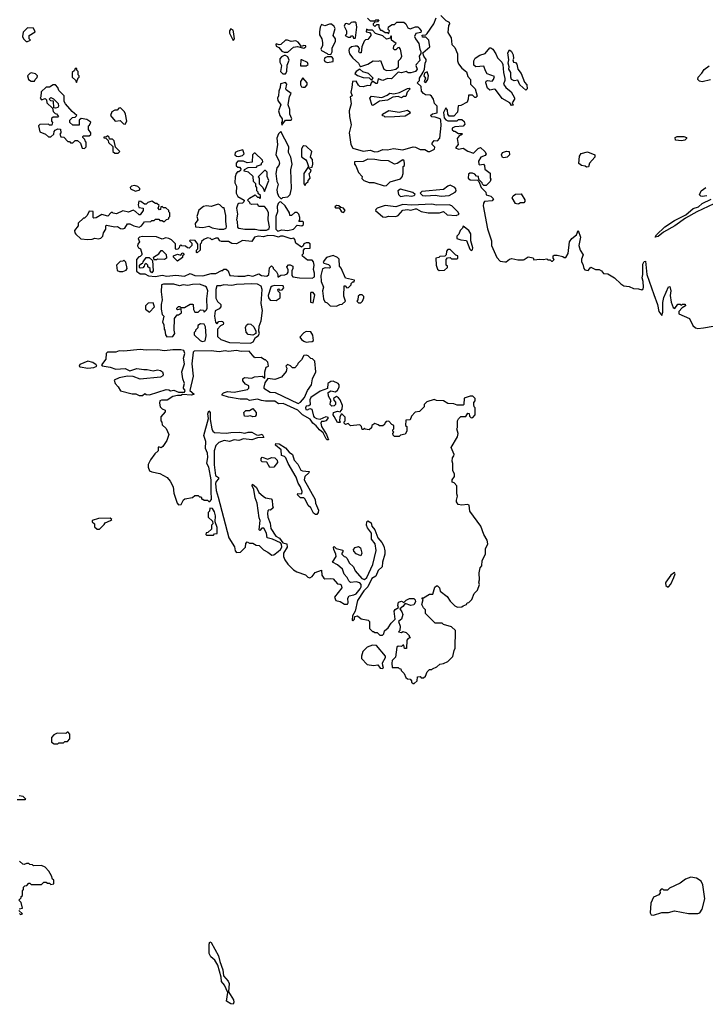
# Model space of a CAD drawing. Extents: x 2386897 to 2565480, y 579156 to 761880.
# Tile 101 of 191: x 2481087 to 2486991, y 659737 to 668220. Entities that reach past the tile are written whole.
import ezdxf

# ---------------------------------------------------------------- set-up
doc = ezdxf.new("R2010")
doc.units = 0

msp = doc.modelspace()

# ---------------------------------------------------------------- linework, layer by layer
at = {"layer": '0CON10XD'}
for points in [[(2484083, 668233), (2484105, 668210), (2484145, 668210), (2484155, 668220), (2484178.3, 668218.3), (2484168.3, 668201.7), (2484145, 668200), (2484130, 668185), (2484130, 668175), (2484145, 668160), (2484161.7, 668178.3), (2484178.3, 668178.3), (2484180, 668155), (2484195, 668130), (2484205, 668130), (2484235, 668110), (2484255, 668110), (2484265, 668100), (2484270, 668125), (2484260, 668135), (2484261.7, 668158.3), (2484295, 668180), (2484315, 668180), (2484335, 668200), (2484395, 668200), (2484412.5, 668185), (2484430.5, 668150.5), (2484450.7, 668140.7), (2484495, 668157.5), (2484515, 668157.5), (2484527.7, 668147.7), (2484543.3, 668125), (2484540, 668110), (2484499.3, 668100.7), (2484486.7, 668075), (2484493.9, 668053.9), (2484522.5, 668015), (2484531.2, 667965), (2484542.5, 667945), (2484541.7, 667928.3), (2484527.5, 667905), (2484531.7, 667868.3), (2484500, 667835), (2484496.7, 667825), (2484510, 667795), (2484495.9, 667774.1), (2484455, 667762.5), (2484433, 667763), (2484415, 667772.5), (2484375, 667762.5), (2484345, 667767.5), (2484288.8, 667711.2), (2484255, 667712.5), (2484215, 667696.7), (2484175, 667710), (2484165, 667670), (2484155, 667670), (2484125, 667690), (2484113, 667677), (2484105, 667650), (2484082.5, 667652.5), (2484045, 667642), (2484016.7, 667643.3), (2484003.8, 667655), (2483985, 667690), (2483951.7, 667688.3), (2483948, 667635), (2483937.5, 667595), (2483950, 667565), (2483932.5, 667555), (2483940, 667495), (2483923.8, 667435), (2483926.7, 667385), (2483941.2, 667315), (2483924, 667245), (2483937.5, 667145), (2483955, 667112.9), (2484045, 667087.5), (2484105, 667094.5), (2484145, 667081.6), (2484173.8, 667085), (2484215, 667101.5), (2484255, 667098.5), (2484305, 667110), (2484385, 667100), (2484475, 667124.4), (2484495, 667122.9), (2484535, 667102.9), (2484575, 667100.8), (2484605, 667083.3), (2484620, 667085), (2484657.5, 667105), (2484661.7, 667121.7), (2484640, 667145), (2484640, 667155), (2484655, 667180), (2484685, 667176.7), (2484705, 667200), (2484717.3, 667307.3), (2484714.2, 667355), (2484706.8, 667366.8), (2484665, 667380), (2484635, 667382), (2484623.3, 667395), (2484640.5, 667409.5), (2484681.2, 667418.8), (2484681.1, 667475), (2484658.5, 667498.5), (2484651.1, 667535), (2484632.5, 667562.5), (2484621.1, 667571.1), (2484582.2, 667572.2), (2484564.5, 667584.5), (2484548, 667605), (2484543.3, 667645), (2484510, 667675), (2484530, 667695), (2484530, 667715), (2484561.7, 667768.3), (2484572.5, 667795), (2484577.5, 667845), (2484587.5, 667865), (2484587, 667877), (2484567.5, 667905), (2484557.5, 667935), (2484620, 667985), (2484613.3, 668023.3), (2484610, 668045), (2484585, 668070), (2484555, 668070), (2484553, 668087), (2484585, 668090), (2484595, 668100), (2484652.5, 668185), (2484672.5, 668235)], [(2484712.5, 668255), (2484755, 668212.5), (2484785, 668200), (2484787.5, 668185), (2484780.7, 668169.3), (2484775, 668110), (2484803.3, 668065), (2484807.5, 668007.5), (2484835, 667980), (2484857.5, 667925), (2484856.7, 667865), (2484865, 667840), (2484893.6, 667803.6), (2484935, 667770), (2484945, 667730), (2484970, 667705), (2484970, 667665), (2485010, 667625), (2485025, 667560), (2485015, 667550), (2485005, 667550), (2484985, 667570), (2484951.7, 667568.3), (2484950, 667535), (2484940, 667510), (2484885, 667480), (2484861.7, 667478.3), (2484857, 667423), (2484825, 667390), (2484785, 667390), (2484772.5, 667405), (2484771.7, 667441.7), (2484755, 667460), (2484735, 667420), (2484741.2, 667375), (2484755, 667356.7), (2484775, 667350), (2484855, 667350), (2484865, 667360), (2484895, 667360), (2484913, 667343), (2484919.3, 667320.7), (2484905, 667302.5), (2484835, 667297.5), (2484810, 667285), (2484811.7, 667271.7), (2484825, 667260), (2484835, 667260), (2484865, 667240), (2484895, 667240), (2484900, 667235), (2484886.2, 667223.8)], [(2481155, 668032.5), (2481180, 668045), (2481170, 668055), (2481170, 668085), (2481220, 668115), (2481205, 668147.5), (2481155, 668150), (2481118.3, 668111.7), (2481112.5, 668075), (2481120, 668055), (2481143, 668033), (2481155, 668032.5)], [(2483765, 667920), (2483776.7, 667943.3), (2483777.5, 667975), (2483807.1, 668035), (2483806, 668055), (2483787.5, 668085), (2483803.3, 668145), (2483795, 668162.5), (2483771.7, 668181.7), (2483755, 668182.5), (2483715, 668167.5), (2483685, 668180), (2483673, 668157), (2483668, 668115), (2483668.8, 668088.8), (2483687.5, 668055), (2483693, 668023), (2483693, 667997), (2483680, 667965), (2483685, 667953.3), (2483735, 667930), (2483741.7, 667921.7), (2483765, 667920)], [(2483975, 668060), (2483980, 668065), (2483990, 668155), (2483985, 668192.5), (2483975, 668200), (2483955, 668200), (2483940, 668195), (2483925, 668180), (2483905, 668187.5), (2483890, 668185), (2483880, 668165), (2483902.5, 668125), (2483900, 668095), (2483890, 668085), (2483915, 668070), (2483935, 668070), (2483945, 668080), (2483955, 668080), (2483961.7, 668061.7), (2483975, 668060)], [(2482925, 668040), (2482935.5, 668054.5), (2482929.4, 668115), (2482925, 668128.8), (2482905, 668140), (2482893.8, 668125), (2482892.5, 668105), (2482925, 668040)], [(2484245, 667782), (2484285, 667783.8), (2484327, 667793), (2484347.5, 667815), (2484350, 667865), (2484370, 667885), (2484377.5, 667905), (2484367, 667967), (2484355, 667980), (2484341.7, 667978.3), (2484325, 667960), (2484315, 667960), (2484305, 667970), (2484310, 667995), (2484330, 668015), (2484290, 668045), (2484288.3, 668078.3), (2484281.7, 668078.3), (2484278.3, 668061.7), (2484245, 668052.5), (2484215, 668080), (2484151.7, 668101.7), (2484125, 668130), (2484085, 668130), (2484073, 668137), (2484070, 668115), (2484098.3, 668108.3), (2484110, 668095), (2484110, 668085), (2484085, 668050), (2484065, 668047.5), (2484053.3, 668035), (2484032.5, 667985), (2484027.5, 667935), (2484012.5, 667935), (2484007.5, 667945), (2484011.7, 667971.7), (2484003, 667983), (2483991.7, 667991.7), (2483975, 667992.5), (2483943, 667987), (2483925, 667970), (2483920, 667955), (2483927.5, 667925), (2483955, 667887.5), (2484004.5, 667844.5), (2484015, 667822.5), (2484025, 667816.2), (2484085, 667836.7), (2484130, 667865), (2484175, 667862.5), (2484195, 667867.5), (2484222.3, 667792.3), (2484245, 667782)], [(2483365, 667940), (2483395, 667941.2), (2483445, 667984.2), (2483478.8, 667988.8), (2483533.9, 667973.9), (2483550, 667985), (2483550, 667995), (2483535, 667997.5), (2483515, 667990), (2483485, 668027.5), (2483465, 668037.5), (2483425, 668032.5), (2483393, 668043), (2483375, 668042.5), (2483335, 668006.7), (2483322.5, 668002.5), (2483295, 668012.5), (2483292, 668005), (2483295, 667992.5), (2483319.3, 667979.3), (2483345, 667947.5), (2483365, 667940)], [(2485321.7, 667481.7), (2485307.5, 667505), (2485241.7, 667541.7), (2485185, 667617.5), (2485175, 667622.5), (2485135, 667612.5), (2485115, 667630), (2485100, 667675), (2485105, 667690), (2485115, 667697.5), (2485155, 667690), (2485166.7, 667703.3), (2485175, 667730), (2485113.6, 667753.6), (2485098.3, 667778.3), (2485085, 667820), (2485015, 667813.3), (2484998, 667828), (2484997.1, 667865), (2485010.3, 667889.7), (2485050, 667915), (2485095, 667927.5), (2485135, 667976.7), (2485145, 667977.5), (2485161.2, 667965), (2485187, 667927), (2485201.7, 667891.7), (2485237.5, 667855), (2485247.5, 667835), (2485252.5, 667765), (2485263.6, 667713.6), (2485263.3, 667695), (2485252, 667665), (2485272.5, 667635), (2485317.9, 667597.9), (2485347.7, 667547.7), (2485348.8, 667535), (2485327.5, 667505), (2485335, 667482.5), (2485321.7, 667481.7)], [(2483375, 667753.3), (2483387.5, 667775), (2483390.5, 667829.5), (2483408.8, 667871.2), (2483395, 667898.8), (2483375, 667912.5), (2483365, 667912.5), (2483340.7, 667899.3), (2483328.3, 667881.7), (2483327.5, 667855), (2483340, 667825), (2483332.5, 667775), (2483354.1, 667754.1), (2483375, 667753.3)], [(2483735, 667852.5), (2483785, 667860), (2483786.2, 667885), (2483775, 667900), (2483735, 667900), (2483715, 667890), (2483707.5, 667875), (2483715, 667860), (2483735, 667852.5)], [(2485445, 667612.5), (2485395, 667660), (2485375, 667700), (2485345, 667692.5), (2485323.3, 667705), (2485316.7, 667725), (2485317.5, 667765), (2485300, 667795), (2485302.5, 667815), (2485293.3, 667845), (2485297.5, 667875), (2485291.2, 667935), (2485305, 667960), (2485322.5, 667945), (2485337, 667917), (2485340, 667885), (2485332.5, 667875), (2485340, 667855), (2485355, 667850), (2485367, 667837), (2485376.2, 667795), (2485405.7, 667755.7), (2485432.5, 667682.5), (2485455, 667660), (2485457.5, 667625), (2485445, 667612.5)], [(2483505, 667823.3), (2483555, 667823.8), (2483570, 667835), (2483565, 667852.5), (2483517.5, 667875), (2483506.7, 667873.3), (2483505, 667823.3)], [(2487035, 667703.1), (2486964.2, 667684.2), (2486940, 667690), (2486926.2, 667705), (2486930, 667725), (2486961.7, 667758.3), (2486980, 667790), (2487025, 667822.5)], [(2481215, 667690), (2481220, 667705), (2481238.3, 667721.7), (2481240, 667735), (2481222.5, 667752.5), (2481185, 667761.2), (2481175, 667756.7), (2481153.3, 667735), (2481162.5, 667705), (2481185, 667690), (2481215, 667690)], [(2481575, 667680), (2481591.7, 667718.3), (2481600, 667725), (2481600, 667735), (2481590, 667745), (2481590, 667775), (2481580, 667785), (2481578.3, 667798.3), (2481565, 667800), (2481558.3, 667781.7), (2481540, 667765), (2481540, 667725), (2481568.3, 667698.3), (2481575, 667680)], [(2484115, 667700), (2484130, 667715), (2484090, 667755), (2484041.4, 667771.4), (2484015, 667792.5), (2483983.8, 667775), (2483972.5, 667755), (2483995, 667740), (2484045, 667723.3), (2484095, 667720), (2484115, 667700)], [(2484585, 667680), (2484600, 667705), (2484606.7, 667735), (2484595, 667770), (2484571.7, 667758.3), (2484567.5, 667735), (2484580, 667715), (2484570, 667685), (2484585, 667680)], [(2481645, 667110), (2481660, 667125), (2481660, 667165), (2481650, 667175), (2481648.3, 667188.3), (2481630, 667205), (2481630, 667215), (2481635, 667220), (2481685, 667220), (2481698.3, 667231.7), (2481700, 667245), (2481680, 667275), (2481680, 667305), (2481688.3, 667311.7), (2481698.3, 667338.3), (2481665, 667360), (2481615, 667370), (2481600, 667355), (2481598.3, 667311.7), (2481545, 667310), (2481520, 667335), (2481520, 667355), (2481541.7, 667378.3), (2481565, 667380), (2481580, 667395), (2481540, 667430), (2481482.5, 667495), (2481470, 667515), (2481470, 667565), (2481425, 667610), (2481416.7, 667635), (2481395, 667657.5), (2481375, 667660), (2481345, 667640), (2481315, 667640), (2481271.7, 667598.3), (2481270, 667555), (2481263, 667543), (2481275, 667530), (2481305, 667540), (2481318.3, 667528.3), (2481320, 667505), (2481368.3, 667458.3), (2481375, 667430), (2481391.7, 667411.7), (2481405, 667410), (2481420, 667385), (2481415, 667380), (2481375, 667380), (2481361.7, 667368.3), (2481360, 667345), (2481370, 667335), (2481365, 667310), (2481345, 667310), (2481335, 667320), (2481261.7, 667318.3), (2481250, 667305), (2481260, 667255), (2481310, 667235), (2481335, 667210), (2481355, 667210), (2481380, 667235), (2481383, 667257), (2481391.7, 667268.3), (2481415, 667280), (2481437, 667277), (2481440, 667245), (2481432.5, 667235), (2481441.7, 667211.7), (2481468.3, 667208.3), (2481501.7, 667171.7), (2481515, 667170), (2481525, 667160), (2481545, 667160), (2481565, 667180), (2481585, 667180), (2481610, 667155), (2481623.6, 667113.6), (2481645, 667110)], [(2483345, 667310), (2483375.9, 667354.1), (2483425, 667354.6), (2483429.5, 667365), (2483411.8, 667405), (2483412.2, 667445), (2483398.9, 667485), (2483411.4, 667558.6), (2483425.3, 667585), (2483382.5, 667615), (2483377.5, 667625), (2483386, 667665), (2483375, 667680), (2483331.7, 667668.3), (2483330, 667635), (2483317, 667603), (2483316.2, 667565), (2483306.7, 667545), (2483310, 667525), (2483336.7, 667485), (2483316.7, 667435), (2483326.7, 667395), (2483347.5, 667365), (2483347, 667343), (2483340, 667335), (2483345, 667310)], [(2483525, 667637.5), (2483545, 667640), (2483561.7, 667658.3), (2483562.5, 667675), (2483525, 667720), (2483505, 667687.5), (2483505, 667660), (2483515, 667642.5), (2483525, 667637.5)], [(2484121.7, 667481.7), (2484103, 667543), (2484115, 667560), (2484205, 667548.8), (2484250.7, 667569.3), (2484273, 667587), (2484309.3, 667580.7), (2484356.2, 667593.8), (2484425, 667626.7), (2484445, 667630), (2484450, 667625), (2484423.3, 667596.7), (2484411.7, 667558.3), (2484393, 667557), (2484375, 667547.5), (2484345, 667557.5), (2484298.8, 667551.2), (2484255, 667526.2), (2484185, 667516.7), (2484135, 667482.5), (2484121.7, 667481.7)], [(2481395, 667457.5), (2481381.7, 667461.7), (2481378.3, 667518.3), (2481355, 667520), (2481340, 667535), (2481355, 667550), (2481378.3, 667538.3), (2481418.3, 667498.3), (2481422.5, 667475), (2481415, 667462.5), (2481395, 667457.5)], [(2481995, 667320), (2482010, 667345), (2481997, 667407), (2481990, 667425), (2481955, 667460), (2481941.7, 667458.3), (2481925, 667440), (2481905, 667440), (2481880, 667425), (2481870, 667395), (2481910, 667345), (2481951.7, 667351.7), (2481981.7, 667321.7), (2481995, 667320)], [(2484235, 667380), (2484225, 667390), (2484211.7, 667391.7), (2484210, 667405), (2484265, 667437.5), (2484355, 667422), (2484425, 667440), (2484447.5, 667425), (2484450, 667415), (2484405, 667390), (2484315, 667383.8), (2484235, 667380)], [(2481935, 667070), (2481950, 667085), (2481911.7, 667121.7), (2481900, 667175), (2481885, 667190), (2481861.7, 667191.7), (2481858.3, 667208.3), (2481845, 667220), (2481835, 667210), (2481811.7, 667208.3), (2481811.7, 667201.7), (2481828.3, 667198.3), (2481848.3, 667178.3), (2481851.7, 667161.7), (2481888.3, 667128.3), (2481890, 667085), (2481905, 667070), (2481935, 667070)], [(2483345, 666680), (2483353, 666687), (2483395, 666692.5), (2483416.8, 666713.2), (2483426.7, 666765), (2483421.1, 666925), (2483432.9, 666975), (2483422.7, 667035), (2483400.5, 667075), (2483404.5, 667125), (2483335, 667257.5), (2483314.3, 667235.7), (2483301.2, 667198.8), (2483306, 667145), (2483292.5, 667055), (2483317.7, 667007.7), (2483323.3, 666985), (2483317, 666963), (2483302.5, 666945), (2483291.2, 666895), (2483300, 666825), (2483313, 666803), (2483302.3, 666757.7), (2483305, 666730), (2483315, 666700), (2483335, 666680), (2483345, 666680)], [(2484886.2, 667223.8), (2484870.7, 667219.3), (2484853, 667197), (2484862.5, 667145), (2484840, 667115), (2484865, 667104.2), (2484905, 667114.2), (2484945, 667088.6), (2484995, 667070), (2485035, 667110), (2485055, 667118), (2485092.5, 667085), (2485104, 667065), (2485095, 667050), (2485056.7, 667035), (2485038.3, 667001.7), (2485040, 666975), (2485045, 666970), (2485080, 666975), (2485090, 666965), (2485091.7, 666931.7), (2485138.3, 666898.3), (2485137.5, 666855), (2485142.5, 666845), (2485137.5, 666825), (2485105, 666790), (2485085, 666790), (2485071.7, 666801.7), (2485070, 666815), (2485041.7, 666841.7), (2485038.3, 666868.3), (2485021.7, 666871.7), (2485005, 666890), (2484985, 666897.5), (2484962.5, 666897.5), (2484951.7, 666888.3), (2484950, 666855), (2484965, 666840), (2485028.3, 666838.3), (2485040, 666825), (2485060, 666775), (2485100, 666735), (2485105, 666710), (2485145, 666700), (2485167, 666677), (2485155, 666660), (2485090, 666655), (2485080.7, 666639.3), (2485078.8, 666615), (2485115, 666417.5), (2485149.4, 666315), (2485150, 666275), (2485195, 666172.5), (2485225, 666140), (2485265, 666132.5), (2485277, 666133), (2485305, 666156.7), (2485325, 666162.5), (2485375, 666150), (2485425, 666150), (2485430, 666155), (2485465, 666177.5), (2485508.3, 666168.3), (2485515, 666150), (2485565, 666157.5), (2485595, 666152.5), (2485625, 666160), (2485635, 666150), (2485655, 666150), (2485665, 666140), (2485675, 666140), (2485690, 666155), (2485680, 666165), (2485680, 666185), (2485688.3, 666191.7), (2485715, 666192.5), (2485765, 666180), (2485775, 666170), (2485788.3, 666171.7), (2485810, 666205), (2485821.2, 666305), (2485840, 666335), (2485882.5, 666365), (2485895, 666402.5), (2485916.5, 666345), (2485900.8, 666275), (2485914.5, 666235), (2485938, 666195), (2485924.4, 666155.6), (2485924.1, 666134.1), (2485937.5, 666115), (2485944.2, 666075), (2485954.5, 666064.5), (2485981.7, 666058.3), (2486005, 666087.5), (2486045, 666067.5), (2486077, 666067), (2486096.4, 666056.4), (2486115, 666032.5), (2486151.7, 666031.7), (2486210, 665995), (2486263.6, 665943.6), (2486288.3, 665928.3), (2486335, 665922.5), (2486373.6, 665903.6), (2486415, 665902.5), (2486445, 665892.5), (2486455, 665900), (2486458.8, 665915), (2486456, 665965), (2486446.7, 665995), (2486452.5, 666025), (2486453.3, 666115), (2486465, 666137.5), (2486475, 666140), (2486488, 666025), (2486547.7, 665852.3), (2486578.6, 665765), (2486590.6, 665705), (2486615, 665672.5), (2486625, 665700), (2486626.1, 665783.9), (2486633.6, 665826.4), (2486673, 665917), (2486685, 665920), (2486693.3, 665885), (2486688.8, 665845), (2486696.4, 665786.4), (2486715, 665740), (2486728.3, 665731.7), (2486755, 665770), (2486775, 665770), (2486785, 665760), (2486795, 665770), (2486818.3, 665768.3), (2486820, 665755), (2486791.7, 665738.3), (2486763, 665707), (2486763.3, 665685), (2486855.9, 665645.9), (2486884.4, 665585), (2486905, 665564.3), (2486925, 665560), (2486975.9, 665564.1), (2487059.7, 665580.3)], [(2483545, 666790), (2483551.7, 666808.3), (2483570, 666825), (2483570, 666835), (2483587.5, 666855), (2483580, 666895), (2483590, 666905), (2483597.5, 666927.5), (2483585, 666930), (2483580, 666945), (2483605, 666950), (2483611.2, 666975), (2483608.8, 667015), (2483590, 667035), (2483602.5, 667085), (2483555, 667130), (2483535, 667132.5), (2483525, 667126.7), (2483515, 667107.5), (2483513.1, 667045), (2483516.2, 667035), (2483546.7, 667016.7), (2483558.8, 666998.8), (2483572.5, 666955), (2483534, 666895), (2483532.5, 666805), (2483545, 666790)], [(2486785, 667176.7), (2486735, 667182.5), (2486730, 667205), (2486747, 667213), (2486805, 667213.3), (2486830, 667205), (2486830, 667195), (2486815, 667182.5), (2486785, 667176.7)], [(2482975, 667042.5), (2483005, 667050), (2483020, 667065), (2483008.3, 667098.3), (2482965, 667087.5), (2482942.5, 667075), (2482940, 667055), (2482953, 667043), (2482975, 667042.5)], [(2483155, 666406.2), (2483213, 666407), (2483225, 666412.5), (2483235, 666420), (2483237.5, 666435), (2483226.7, 666495), (2483228.8, 666555), (2483215, 666587.5), (2483195, 666610), (2483145, 666610), (2483135, 666630), (2483085, 666627.5), (2483073, 666633), (2483070, 666645), (2483050, 666665), (2483065, 666682.5), (2483115, 666710), (2483135, 666690), (2483145, 666690), (2483155, 666680), (2483160, 666685), (2483160, 666705), (2483141.7, 666721.7), (2483140, 666735), (2483130, 666745), (2483130, 666775), (2483120, 666785), (2483120, 666805), (2483100, 666825), (2483098.3, 666868.3), (2483057, 666907), (2483020, 666915), (2483021.7, 666928.3), (2483053, 666947), (2483125, 666950), (2483135, 666960), (2483168.3, 666971.7), (2483170, 666985), (2483180, 666995), (2483178.3, 667008.3), (2483115, 667070), (2483105, 667070), (2483092.5, 667055), (2483088.3, 666991.7), (2483045, 666987.5), (2483015, 667000), (2482965, 667000), (2482950, 666985), (2482951.7, 666961.7), (2482965, 666950), (2482978.3, 666948.3), (2482990, 666935), (2482988.3, 666921.7), (2482975, 666910), (2482961.7, 666908.3), (2482950, 666895), (2482943.3, 666865), (2482940, 666815), (2482953.3, 666785), (2482950, 666725), (2482965, 666697.5), (2483020, 666665), (2483018.3, 666651.7), (2483005, 666640), (2482975, 666637.5), (2482965, 666630), (2482953.8, 666595), (2482963.8, 666545), (2482953.8, 666495), (2482960, 666485), (2482963.6, 666433.6), (2482975, 666422.5), (2483025, 666413.8), (2483115, 666416.2), (2483155, 666406.2)], [(2485255, 667030), (2485244, 667034), (2485235.8, 667055), (2485244.2, 667075), (2485277.9, 667087.9), (2485303.2, 667083.2), (2485305.6, 667054.4), (2485285, 667034.2), (2485255, 667030)], [(2485968.3, 666948.3), (2485957, 666957), (2485925, 666962.5), (2485901.7, 666981.7), (2485906.7, 667045), (2485921.7, 667068.3), (2485975, 667082.5), (2486040, 667055), (2486040, 667035), (2485992.5, 666985), (2485985, 666952.5), (2485968.3, 666948.3)], [(2484225, 666787.5), (2484245, 666792.5), (2484276.4, 666823.6), (2484365, 666850), (2484380, 666865), (2484390, 666895), (2484390, 666955), (2484400, 666965), (2484401.7, 666978.3), (2484397.5, 667005), (2484385, 667012.5), (2484338.3, 666981.7), (2484315, 666975.8), (2484262.5, 667005), (2484195, 667006.7), (2484146.2, 667016.2), (2484085, 667019.4), (2484045, 666999.2), (2483970, 666995), (2483970, 666975), (2483981.7, 666961.7), (2484003.3, 666903.3), (2484035, 666870), (2484033, 666853), (2484050, 666835), (2484095, 666817.5), (2484137, 666817), (2484225, 666787.5)], [(2483195, 666740), (2483232.5, 666835), (2483218.3, 666868.3), (2483217, 666907), (2483205, 666920), (2483195, 666920), (2483140, 666865), (2483150, 666855), (2483150, 666805), (2483180, 666775), (2483195, 666740)], [(2482085, 666743.8), (2482122.5, 666755), (2482122.5, 666765), (2482105, 666782.5), (2482075, 666790), (2482050, 666785), (2482037.5, 666775), (2482041.7, 666761.7), (2482085, 666743.8)], [(2484715, 666699.5), (2484785, 666704.8), (2484838.1, 666735), (2484846, 666746), (2484842.7, 666762.7), (2484833.1, 666773.1), (2484795, 666792.9), (2484775, 666786.2), (2484735, 666756.7), (2484549.3, 666740.7), (2484536, 666725), (2484554.2, 666705), (2484585, 666701), (2484665, 666709.1), (2484715, 666699.5)], [(2484365, 666697.4), (2484415, 666704.4), (2484465, 666699.1), (2484485, 666703.9), (2484493.3, 666715), (2484471.9, 666731.9), (2484365, 666760.8), (2484343.5, 666746.5), (2484349, 666715), (2484365, 666697.4)], [(2485375, 666630), (2485355, 666637.5), (2485327.5, 666685), (2485337, 666703), (2485355, 666717.5), (2485405, 666720), (2485437, 666667), (2485437.5, 666655), (2485428.3, 666641.7), (2485398.3, 666641.7), (2485385, 666632.5), (2485375, 666630)], [(2487005, 666701.4), (2486965, 666696), (2486950.8, 666700.8), (2486942, 666712), (2486954.5, 666745.5), (2486995.8, 666774.2)], [(2481675, 666327.5), (2481711.7, 666328.3), (2481735, 666337.5), (2481765, 666332.5), (2481785, 666337.5), (2481802.5, 666355), (2481810, 666385), (2481830, 666415), (2481830, 666445), (2481835, 666450), (2481905, 666436.7), (2481929.3, 666439.3), (2481955, 666422), (2481975, 666419.2), (2481991.2, 666425), (2482015, 666460), (2482035, 666462.5), (2482070, 666445), (2482115, 666433.8), (2482135, 666442.5), (2482163, 666477), (2482215, 666480), (2482225, 666490), (2482245, 666490), (2482255, 666500), (2482285, 666500), (2482295, 666490), (2482315, 666490), (2482325, 666480), (2482335, 666480), (2482351.7, 666498.3), (2482370, 666505), (2482370, 666515), (2482380, 666525), (2482380, 666555), (2482370, 666565), (2482370, 666575), (2482345, 666600), (2482325, 666600), (2482315, 666610), (2482301.7, 666608.3), (2482300, 666585), (2482291.7, 666581.7), (2482280, 666595), (2482288.3, 666618.3), (2482267, 666637), (2482255, 666637.5), (2482225, 666657.5), (2482190, 666645), (2482175, 666630), (2482161.7, 666631.7), (2482130, 666655), (2482113.3, 666656.7), (2482107.5, 666625), (2482113, 666603), (2482150, 666595), (2482150, 666575), (2482125, 666540), (2482115, 666540), (2482085, 666567.5), (2482065, 666577.5), (2482025, 666562.5), (2481975, 666572.5), (2481921.7, 666548.3), (2481893, 666553), (2481885, 666560), (2481875, 666557.5), (2481845, 666527.5), (2481795, 666542.5), (2481745, 666512.5), (2481725, 666510), (2481720, 666515), (2481718.3, 666568.3), (2481685, 666570), (2481668.3, 666531.7), (2481645, 666510), (2481635, 666510), (2481591.7, 666468.3), (2481590, 666445), (2481560, 666405), (2481562.5, 666385), (2481570.7, 666370.7), (2481613, 666333), (2481675, 666327.5)], [(2482845, 666414.2), (2482865, 666423.3), (2482868.8, 666435), (2482861.2, 666485), (2482863, 666533), (2482848.3, 666598.3), (2482835, 666600), (2482810, 666625), (2482795, 666630), (2482735, 666610), (2482695, 666617.5), (2482668.3, 666611.7), (2482630.7, 666579.3), (2482613.3, 666525), (2482620, 666495), (2482598, 666465), (2482601.2, 666435), (2482665, 666428.8), (2482715, 666441.2), (2482745, 666426.7), (2482805, 666414.4), (2482845, 666414.2)], [(2483309.3, 666399.3), (2483345, 666410), (2483395, 666403.8), (2483446.1, 666413.9), (2483475, 666450), (2483517.5, 666442.5), (2483530, 666455), (2483530, 666475), (2483525, 666480), (2483491.7, 666481.7), (2483500, 666495), (2483500, 666515), (2483490, 666545), (2483475, 666560), (2483455, 666560), (2483428.3, 666531.7), (2483411.7, 666531.7), (2483410, 666555), (2483372.5, 666615), (2483335, 666650), (2483325, 666647.5), (2483313.9, 666636.1), (2483305, 666610), (2483306.7, 666565), (2483292, 666525), (2483291.2, 666415), (2483309.3, 666399.3)], [(2484235, 666520), (2484265, 666527.5), (2484325, 666523.3), (2484345, 666533.3), (2484385, 666580), (2484425, 666586), (2484455, 666580), (2484495, 666591.2), (2484505, 666591.2), (2484545, 666568.8), (2484603.6, 666556.4), (2484703, 666557), (2484735, 666567.5), (2484768.8, 666538.8), (2484845, 666532.5), (2484870, 666545), (2484860, 666565), (2484808.5, 666615), (2484785, 666625.7), (2484675, 666622.9), (2484635, 666630), (2484465, 666620.6), (2484385, 666627.1), (2484325, 666606.9), (2484235, 666620.4), (2484165, 666597.5), (2484152.5, 666585), (2484150, 666575), (2484215, 666522.5), (2484235, 666520)], [(2487065, 666634.5), (2486916.9, 666563.1), (2486820.8, 666509.2), (2486728, 666445), (2486629.5, 666390.5), (2486585, 666352), (2486560, 666345), (2486570, 666365), (2486641.2, 666435), (2486725, 666488.6), (2486822.3, 666537.7), (2486885, 666592.5), (2486932.7, 666607.3), (2486964.2, 666635.8), (2487041.2, 666675)], [(2483875, 666560), (2483888.8, 666575), (2483875, 666595.8), (2483852.5, 666602.5), (2483835, 666617.5), (2483815, 666620), (2483801.7, 666608.3), (2483805, 666600), (2483838.3, 666598.3), (2483857.5, 666565), (2483875, 666560)], [(2484975, 666232.5), (2484985, 666237.5), (2484988.6, 666255), (2484970.8, 666315), (2484972.5, 666375), (2484955, 666402.5), (2484905, 666440), (2484900, 666425), (2484880, 666405), (2484868.3, 666371.7), (2484850, 666355), (2484850, 666335), (2484885, 666322.5), (2484935, 666317.5), (2484964.1, 666244.1), (2484975, 666232.5)], [(2483605, 665993.3), (2483626.7, 666005), (2483626.2, 666035), (2483616.4, 666066.4), (2483622.5, 666105), (2483616.7, 666135), (2483605, 666147.5), (2483565, 666147.5), (2483523.6, 666183.6), (2483520, 666195), (2483530, 666205), (2483530, 666235), (2483541.7, 666248.3), (2483588.3, 666251.7), (2483588.3, 666288.3), (2483575, 666297.5), (2483553, 666297), (2483535, 666290), (2483528.3, 666271.7), (2483515, 666260), (2483463.6, 666293.6), (2483457, 666327), (2483447, 666337), (2483425, 666332.5), (2483355, 666356.2), (2483333.9, 666356.1), (2483315, 666347.5), (2483278.3, 666358.3), (2483225, 666361.2), (2483185, 666350), (2483144.1, 666355.9), (2483107.5, 666345), (2483085, 666310), (2483005, 666317.5), (2482955, 666287.5), (2482915, 666292.5), (2482885, 666310), (2482825, 666307.5), (2482810, 666315), (2482795, 666336.7), (2482775, 666336.7), (2482742.5, 666322.5), (2482730, 666335), (2482705, 666340), (2482673, 666327), (2482651.7, 666308.3), (2482650, 666295), (2482640, 666285), (2482640, 666235), (2482615, 666212.5), (2482610, 666215), (2482610, 666235), (2482620, 666245), (2482620, 666285), (2482597, 666317), (2482555, 666320), (2482550, 666315), (2482570, 666295), (2482570, 666275), (2482545, 666252.5), (2482533.3, 666253.3), (2482515, 666267.5), (2482482.5, 666272.5), (2482475, 666280), (2482461.7, 666268.3), (2482460, 666255), (2482448.3, 666241.7), (2482435, 666240), (2482430, 666245), (2482428.3, 666288.3), (2482395, 666322.5), (2482372.5, 666335), (2482345, 666339.2), (2482315, 666330), (2482265, 666348.1), (2482145, 666351.4), (2482117.5, 666345), (2482107.5, 666335), (2482120, 666305), (2482103.9, 666286.1), (2482100.7, 666270.7), (2482110, 666255), (2482127.5, 666245), (2482140, 666205), (2482140, 666195), (2482125, 666180), (2482113, 666177), (2482093.3, 666155), (2482093.3, 666053.3), (2482125, 666030), (2482165, 666030), (2482195, 666013.3), (2482255, 666008.8), (2482315, 666020), (2482355, 666009.2), (2482432, 666018), (2482505, 666010), (2482555, 666033.3), (2482595, 666016.7), (2482665, 666014.4), (2482735, 666033.3), (2482775, 666032.5), (2482825, 666060), (2482835, 666060), (2482845, 666070), (2482865, 666070), (2482882.5, 666055), (2482897, 666017), (2482965, 666009.2), (2483025, 666010), (2483055, 666020), (2483095, 666010), (2483145, 666030), (2483170, 666015), (2483215, 666010), (2483232.5, 666025), (2483238.3, 666081.7), (2483255, 666100), (2483270, 666085), (2483270, 666075), (2483298.3, 666048.3), (2483310, 666025), (2483310, 666005), (2483315, 666003.3), (2483335, 666020), (2483369.3, 666020.7), (2483389.3, 666030.7), (2483397.5, 666045), (2483397.5, 666065), (2483388.3, 666091.7), (2483403, 666107), (2483415, 666107.5), (2483440, 666095), (2483440, 666075), (2483430, 666055), (2483430, 666015), (2483440, 666005), (2483495, 665996.7), (2483605, 665993.3)], [(2482265, 666150), (2482245, 666150), (2482240, 666175), (2482286.4, 666203.6), (2482305, 666230), (2482315, 666230), (2482347, 666197), (2482350, 666165), (2482335, 666152.5), (2482275, 666157.5), (2482265, 666150)], [(2482445, 666140), (2482410, 666175), (2482410, 666185), (2482445, 666200), (2482475, 666190), (2482485, 666210), (2482498.3, 666208.3), (2482500, 666195), (2482490, 666185), (2482488.3, 666171.7), (2482445, 666140)], [(2484698.3, 666058.3), (2484745, 666062.5), (2484770, 666085), (2484770, 666095), (2484760, 666105), (2484760, 666155), (2484771.7, 666168.3), (2484795, 666170), (2484805, 666160), (2484855, 666160), (2484860, 666165), (2484860, 666185), (2484841.7, 666191.7), (2484795, 666240), (2484775, 666240), (2484762.5, 666225), (2484760, 666195), (2484748.3, 666181.7), (2484705, 666180), (2484695, 666170), (2484670, 666165), (2484672.5, 666105), (2484685, 666070), (2484698.3, 666058.3)], [(2481975, 666050), (2482005, 666062.5), (2482012.5, 666075), (2482001.7, 666131.7), (2481985, 666147.5), (2481975, 666140), (2481953, 666137), (2481920, 666105), (2481925, 666060), (2481945, 666050), (2481975, 666050)], [(2482225, 666040), (2482210, 666055), (2482210, 666075), (2482191.7, 666091.7), (2482190, 666105), (2482175, 666120), (2482161.7, 666108.3), (2482160, 666095), (2482148.3, 666081.7), (2482125, 666080), (2482120, 666085), (2482120, 666105), (2482135, 666120), (2482148.3, 666121.7), (2482150, 666135), (2482175, 666170), (2482201.7, 666171.7), (2482230, 666145), (2482237.5, 666055), (2482225, 666040)], [(2483815, 665752.5), (2483845, 665767.5), (2483865, 665770), (2483892.5, 665795), (2483877, 665837), (2483881.7, 665928.3), (2483888.3, 665928.3), (2483905, 665910), (2483918.3, 665911.7), (2483940, 665935), (2483941.7, 665948.3), (2483955, 665960), (2483968.3, 665961.7), (2483970, 665975), (2483891.7, 665991.7), (2483855, 666080), (2483840, 666095), (2483837, 666157), (2483825, 666172.5), (2483785, 666187.5), (2483730, 666170), (2483700, 666135), (2483705, 666122.5), (2483745, 666110), (2483758.3, 666098.3), (2483760, 666085), (2483755, 666080), (2483717, 666083), (2483695, 666072.5), (2483681.2, 666015), (2483683.8, 665965), (2483703.3, 665915), (2483693.8, 665885), (2483703.3, 665815), (2483715, 665790), (2483735, 665780), (2483760, 665755), (2483815, 665752.5)], [(2482355, 665487.5), (2482405, 665490), (2482422.5, 665515), (2482417.5, 665545), (2482420, 665645), (2482442.5, 665677.5), (2482455, 665677.5), (2482480, 665695), (2482478.3, 665728.3), (2482445, 665720), (2482440, 665725), (2482440, 665735), (2482455, 665750), (2482465, 665750), (2482475, 665740), (2482505, 665740), (2482555, 665770), (2482575, 665770), (2482580, 665765), (2482583, 665723), (2482595, 665700), (2482625, 665700), (2482645, 665720), (2482668.3, 665718.3), (2482675, 665700), (2482695, 665720), (2482702.5, 665735), (2482698.8, 665815), (2482706.5, 665885), (2482695.7, 665915), (2482682, 665925), (2482635, 665940.5), (2482575, 665939.4), (2482535, 665929.2), (2482494.2, 665935.8), (2482463.9, 665926.1), (2482415, 665941.4), (2482325, 665940.8), (2482308.8, 665935), (2482304, 665875), (2482313.8, 665805), (2482303.8, 665765), (2482303.8, 665725), (2482315, 665680), (2482327.5, 665665), (2482317.5, 665615), (2482327.5, 665595), (2482330, 665555), (2482336.4, 665546.4), (2482343.3, 665505), (2482355, 665487.5)], [(2483075, 665434.2), (2483096.7, 665445), (2483117, 665483), (2483140, 665495), (2483152.5, 665515), (2483147.5, 665535), (2483149.3, 665580.7), (2483166.2, 665625), (2483178, 665715), (2483166, 665775), (2483175.6, 665895), (2483167.1, 665925), (2483135, 665941.5), (2483085, 665943.5), (2482955, 665938.8), (2482915, 665930), (2482845, 665935.6), (2482816.4, 665926.4), (2482785, 665925.8), (2482776, 665895), (2482775, 665820), (2482791.7, 665791.7), (2482820, 665765), (2482820, 665745), (2482805, 665730), (2482769.3, 665710.7), (2482763.3, 665665), (2482773.3, 665615), (2482785, 665600), (2482801.7, 665618.3), (2482825, 665622.5), (2482835, 665620), (2482842.5, 665605), (2482840, 665595), (2482817.5, 665582.5), (2482790, 665555), (2482791.7, 665491.7), (2482820, 665465), (2482895, 665438.8), (2483075, 665434.2)], [(2483295, 665800), (2483330, 665825), (2483330, 665865), (2483311.7, 665881.7), (2483310, 665895), (2483315, 665900), (2483325, 665890), (2483348.3, 665891.7), (2483361.7, 665908.3), (2483355, 665926.7), (2483285, 665930), (2483260, 665925), (2483250, 665915), (2483226.2, 665845), (2483228.8, 665825), (2483245, 665802.5), (2483295, 665800)], [(2483615, 665780), (2483629.3, 665849.3), (2483615, 665870), (2483595, 665870), (2483590, 665865), (2483590, 665785), (2483615, 665780)], [(2482205, 665700), (2482247.5, 665745), (2482235, 665780), (2482193, 665777), (2482170, 665755), (2482170, 665725), (2482205, 665700)], [(2484025, 665780), (2484040, 665795), (2484050, 665825), (2484050, 665835), (2484035, 665850), (2484015, 665850), (2484001.7, 665838.3), (2484000, 665805), (2483990, 665795), (2484005, 665780), (2484025, 665780)], [(2482657, 665447), (2482685, 665452.5), (2482693.3, 665495), (2482687.5, 665575), (2482675, 665597.5), (2482645, 665600), (2482620, 665585), (2482620, 665565), (2482600, 665545), (2482600, 665535), (2482590, 665525), (2482590, 665505), (2482640, 665455), (2482657, 665447)], [(2483095, 665502.5), (2483055, 665506.7), (2483037.1, 665527.1), (2483032.1, 665567.9), (2483041.1, 665588.9), (2483055, 665599.2), (2483077.9, 665597.9), (2483103.8, 665575), (2483120, 665535), (2483120, 665515), (2483095, 665502.5)], [(2483555, 665441.2), (2483575, 665443.8), (2483605, 665447.5), (2483617.5, 665455), (2483611.7, 665501.7), (2483595, 665530), (2483555, 665532.5), (2483535, 665522.5), (2483500, 665485), (2483512.5, 665465), (2483535, 665450), (2483555, 665441.2)], [(2482145, 664982.5), (2482165, 665000), (2482175, 664990), (2482205, 664987.5), (2482347, 665033), (2482371.7, 665031.7), (2482385, 665022.5), (2482415, 665027.5), (2482455, 665010), (2482505, 665010), (2482512.5, 665025), (2482497.5, 665045), (2482497.5, 665055), (2482506, 665085), (2482492.5, 665125), (2482483.3, 665185), (2482506.7, 665255), (2482498, 665305), (2482508.9, 665345), (2482499.2, 665369.2), (2482475, 665376.7), (2482405, 665376.5), (2482335, 665366.9), (2482276.3, 665376.3), (2482175, 665372.5), (2482125, 665377.8), (2481985, 665364), (2481944.1, 665365.9), (2481913.9, 665356.1), (2481843.9, 665356.1), (2481832.5, 665345), (2481827.5, 665295), (2481792.5, 665245), (2481798.3, 665238.3), (2481865, 665227.3), (2481915, 665209.7), (2481994.6, 665215.4), (2482035, 665195.3), (2482095, 665215.3), (2482156.3, 665206.3), (2482185, 665207.2), (2482235, 665195.8), (2482275, 665202), (2482298.4, 665198.4), (2482315.6, 665185), (2482323.1, 665165), (2482319.4, 665150.6), (2482300.5, 665139.5), (2482125, 665124), (2482065, 665146.7), (2482015, 665148.7), (2481943.3, 665135), (2481900, 665115), (2481910, 665085), (2481936.1, 665056.1), (2481955, 665022.5), (2482055, 664997.5), (2482087, 664997), (2482115, 664982.5), (2482145, 664982.5)], [(2484485, 662500), (2484510, 662525), (2484511.7, 662558.3), (2484535, 662560), (2484545, 662550), (2484565, 662550), (2484580, 662565), (2484595, 662600), (2484615, 662620), (2484635, 662620), (2484641.7, 662628.3), (2484680, 662645), (2484705, 662667.5), (2484737, 662673), (2484775, 662690), (2484817, 662733), (2484827.5, 662785), (2484837.5, 662805), (2484838.3, 662958.3), (2484805, 662990), (2484735, 663010), (2484725, 663020), (2484665, 663020), (2484580, 663105), (2484580, 663135), (2484563, 663153), (2484550.7, 663180.7), (2484560, 663225), (2484550, 663240), (2484565, 663240), (2484615, 663270), (2484645, 663270), (2484660.3, 663329.7), (2484675, 663341.2), (2484685, 663341.2), (2484701.2, 663325), (2484707.5, 663297.5), (2484769.3, 663249.3), (2484795, 663210), (2484835, 663170), (2484858.3, 663158.3), (2484895, 663160), (2484905, 663170), (2484935, 663180), (2484940, 663195), (2484955, 663200), (2484980, 663225), (2485000, 663275), (2485030, 663305), (2485047.5, 663355), (2485040, 663375), (2485047.5, 663395), (2485042.5, 663455), (2485053, 663497), (2485067.5, 663515), (2485068.3, 663561.7), (2485097.5, 663615), (2485098.3, 663661.7), (2485117.5, 663705), (2485112.5, 663735), (2485082.5, 663785), (2485057.5, 663855), (2484962.5, 663985), (2484956.1, 664036.1), (2484943, 664043), (2484895, 664037.5), (2484863, 664043), (2484847.5, 664065), (2484849.3, 664080.7), (2484857.5, 664115), (2484850, 664135), (2484850, 664205), (2484828.3, 664228.3), (2484810, 664235), (2484810, 664255), (2484830, 664285), (2484830, 664305), (2484817.5, 664335), (2484817.5, 664395), (2484810, 664415), (2484812.5, 664445), (2484826.7, 664463.3), (2484827.5, 664475), (2484802.5, 664535), (2484857.5, 664625), (2484862.5, 664655), (2484852.5, 664695), (2484857.5, 664705), (2484857, 664763), (2484865, 664780), (2484885, 664800), (2484928.3, 664801.7), (2484945, 664830), (2484958.3, 664828.3), (2484960, 664805), (2484975, 664790), (2484988.3, 664791.7), (2485010, 664815), (2485010, 664875), (2485000, 664885), (2484997.5, 664905), (2484998.3, 664921.7), (2485010, 664935), (2485010, 664955), (2484990, 664975), (2484965, 664977.5), (2484915, 664960), (2484910, 664905), (2484905, 664900), (2484855, 664900), (2484825, 664910), (2484775, 664912.5), (2484735, 664937.5), (2484675, 664940), (2484655, 664947.5), (2484591.7, 664928.3), (2484570, 664905), (2484570, 664885), (2484530, 664845), (2484491.7, 664838.3), (2484460, 664805), (2484448.3, 664771.7), (2484411.7, 664768.3), (2484410, 664725), (2484420, 664715), (2484420, 664675), (2484405, 664650), (2484365, 664640), (2484355, 664630), (2484315, 664630), (2484301.7, 664641.7), (2484300, 664655), (2484310, 664665), (2484300, 664675), (2484300, 664685), (2484310, 664695), (2484310, 664725), (2484291.7, 664731.7), (2484265, 664760), (2484241.7, 664758.3), (2484230, 664745), (2484228.3, 664731.7), (2484215, 664720), (2484185, 664720), (2484175, 664730), (2484145, 664740), (2484120, 664725), (2484117, 664703), (2484095, 664687.5), (2484062.5, 664692.5), (2484055, 664700), (2484045, 664690), (2484035, 664690), (2484030, 664715), (2484015, 664730), (2483935, 664720), (2483915, 664740), (2483891.7, 664731.7), (2483880, 664745), (2483880, 664755), (2483890, 664765), (2483890, 664795), (2483865, 664820), (2483855, 664820), (2483842.5, 664795), (2483840, 664765), (2483850, 664755), (2483845, 664750), (2483825, 664750), (2483795, 664800), (2483787.5, 664815), (2483790, 664835), (2483825, 664847.5), (2483847.5, 664842.5), (2483862.5, 664865), (2483866.7, 664895), (2483847.5, 664945), (2483833, 664963), (2483815, 664972.5), (2483790, 664955), (2483791.7, 664941.7), (2483807.5, 664925), (2483806.4, 664903.6), (2483795, 664892.5), (2483775, 664890), (2483760, 664905), (2483763, 664927), (2483770, 664935), (2483747.5, 664975), (2483742.5, 665007.5), (2483765, 665022.5), (2483807, 665013), (2483823, 665027), (2483837.5, 665055), (2483837.5, 665075), (2483830, 665085), (2483785, 665106.7), (2483765, 665103.3), (2483740, 665085), (2483738.3, 665041.7), (2483675, 665020), (2483595, 664963.8), (2483584.3, 664945), (2483587, 664903), (2483577, 664893), (2483555, 664890), (2483548.8, 664875), (2483552.3, 664862.3), (2483565, 664857.5), (2483585, 664870), (2483603, 664863), (2483616.7, 664805), (2483624, 664794), (2483644.1, 664784.1), (2483675, 664777.5), (2483725, 664802.5), (2483740, 664795), (2483740, 664785), (2483722.5, 664765), (2483705, 664756.7), (2483685, 664757.5), (2483680, 664745), (2483686.2, 664715), (2483730, 664645), (2483745, 664600), (2483735, 664600), (2483725, 664610), (2483700, 664660), (2483670, 664685), (2483641.2, 664721.2), (2483610, 664745), (2483588.6, 664778.6), (2483523.3, 664815), (2483482.5, 664855), (2483355, 664914), (2483315, 664910), (2483285, 664934.2), (2483203.3, 664933.3), (2483168.3, 664938.3), (2483135, 664951.2), (2483065, 664940), (2483045, 664950), (2482985, 664950), (2482885, 664966.7), (2482830, 664985), (2482830, 664995), (2482842.5, 665005), (2482875, 665016.2), (2482935, 665011.2), (2483050, 665035), (2483060, 665045), (2483060, 665065), (2483030.7, 665080.7), (2483008.3, 665108.3), (2483007.5, 665125), (2483023.6, 665136.4), (2483085, 665130), (2483108.3, 665141.7), (2483175, 665147.5), (2483198.3, 665131.7), (2483196.7, 665185), (2483210, 665225), (2483230, 665235), (2483225, 665270), (2483205, 665290), (2483195, 665290), (2483165, 665310), (2483115, 665307.5), (2483105, 665312.5), (2483062.5, 665365), (2482995, 665360), (2482955, 665369.2), (2482885, 665360), (2482855, 665368.1), (2482805, 665357.5), (2482735, 665368.1), (2482590, 665365), (2482582, 665355), (2482570.6, 665255), (2482581.9, 665148.1), (2482553.3, 665025), (2482590, 664995), (2482565, 664983.8), (2482488.3, 664991.7), (2482475, 664982.5), (2482445, 664982.5), (2482405, 664972.5), (2482357, 664943), (2482308.3, 664941.7), (2482293.3, 664935), (2482290, 664915), (2482297.5, 664885), (2482315, 664867.5), (2482340, 664855), (2482338.3, 664841.7), (2482303, 664797), (2482302.5, 664765), (2482311.7, 664751.7), (2482315, 664730), (2482347.5, 664697.5), (2482370, 664645), (2482353.3, 664595), (2482318.3, 664541.7), (2482305, 664530), (2482285, 664540), (2482280, 664535), (2482280, 664505), (2482250.7, 664479.3), (2482213, 664427), (2482193.6, 664386.4), (2482193.3, 664365), (2482205, 664333.3), (2482225, 664323.8), (2482295, 664311.2), (2482356, 664276), (2482383.3, 664245), (2482408.8, 664195), (2482415, 664140), (2482442.5, 664055), (2482455, 664040), (2482476.4, 664043.6), (2482497, 664083), (2482509.3, 664090.7), (2482575, 664102.5), (2482595, 664120), (2482625, 664120), (2482635, 664110), (2482648.3, 664108.3), (2482655, 664090), (2482665, 664090), (2482675, 664080), (2482705, 664080), (2482715, 664070), (2482725, 664070), (2482737.5, 664085), (2482735, 664160), (2482736.1, 664256.1), (2482716.2, 664365), (2482697.5, 664395), (2482708.3, 664451.7), (2482703.3, 664485), (2482686.7, 664525), (2482691.2, 664585), (2482673.6, 664636.4), (2482712.5, 664785), (2482707.5, 664825), (2482715, 664850), (2482726.1, 664836.1), (2482726.7, 664775), (2482742, 664695), (2482748.8, 664675), (2482765, 664663.8), (2482865, 664656.2), (2482905, 664663.8), (2482983.6, 664666.4), (2483025, 664656.2), (2483055, 664666.7), (2483085, 664667.5), (2483125, 664642.5), (2483145, 664640), (2483175, 664650), (2483190, 664620), (2483135, 664617.5), (2483085, 664600), (2483015, 664608.8), (2482975, 664593.3), (2482935, 664598.8), (2482895, 664586.7), (2482847, 664593), (2482803, 664577), (2482775, 664550), (2482761.2, 664505), (2482760.8, 664385), (2482774, 664294), (2482800, 664275), (2482800, 664265), (2482778, 664242), (2482773.8, 664225), (2482780, 664165), (2482795.8, 664105), (2482889.2, 663755), (2482937, 663677), (2482943, 663643), (2482955, 663630), (2482988.3, 663631.7), (2483030, 663675), (2483033, 663707), (2483045, 663720), (2483065, 663710), (2483095, 663710), (2483123, 663693), (2483148.3, 663688.3), (2483185, 663652.5), (2483225, 663632.5), (2483257, 663607), (2483275, 663610), (2483313, 663637), (2483334.1, 663655.9), (2483343.8, 663675), (2483342.5, 663702.5), (2483333.3, 663713.3), (2483263.9, 663743.9), (2483217, 663757), (2483212.5, 663795), (2483188.3, 663838.3), (2483171.7, 663838.3), (2483155, 663820), (2483150, 663825), (2483157.5, 663905), (2483148.3, 663928.3), (2483132, 664055), (2483115, 664100), (2483103.3, 664173.3), (2483090, 664205), (2483091.7, 664218.3), (2483125, 664190), (2483147.5, 664145), (2483183.6, 664113.6), (2483205, 664100), (2483251.7, 664091.7), (2483261.7, 664081.7), (2483262.5, 664035), (2483270, 664015), (2483247, 663993), (2483231.7, 663998.3), (2483223, 663987), (2483220, 663965), (2483223.2, 663933.2), (2483245, 663882.5), (2483250, 663835), (2483291.2, 663771.2), (2483325, 663752.5), (2483352.5, 663712.5), (2483387.5, 663705), (2483390, 663675), (2483357.5, 663625), (2483357.5, 663595), (2483370, 663565), (2483395, 663530), (2483445, 663480), (2483473, 663463), (2483546.7, 663436.7), (2483567, 663417), (2483585, 663410), (2483605, 663421.2), (2483632.7, 663457.3), (2483687, 663477), (2483688.8, 663435), (2483705, 663407.5), (2483715, 663402.5), (2483765, 663406.7), (2483785, 663402.5), (2483825, 663360), (2483847, 663357), (2483855, 663350), (2483860, 663325), (2483797.5, 663245), (2483810, 663215), (2483847, 663207), (2483883.6, 663183.6), (2483910, 663185), (2483916.7, 663195), (2483912.5, 663235), (2483923.6, 663256.4), (2483965, 663263.3), (2483985, 663273.3), (2484020, 663315), (2484028.8, 663335), (2484026.7, 663355), (2484015, 663366.7), (2483985, 663377.5), (2483935, 663370), (2483920, 663385), (2483907.5, 663415), (2483881.7, 663441.7), (2483865.9, 663485.9), (2483825, 663522.5), (2483780, 663545), (2483811.2, 663595), (2483810, 663615), (2483793.3, 663655), (2483790, 663675), (2483795, 663680), (2483813, 663663), (2483868.3, 663648.3), (2483870, 663635), (2483860, 663625), (2483860, 663615), (2483880, 663595), (2483891.7, 663591.7)], [(2481675, 665218), (2481725, 665224.2), (2481750, 665235), (2481746.4, 665246.4), (2481717, 665267), (2481675, 665277.5), (2481605, 665250), (2481600, 665235), (2481608.3, 665228.3), (2481675, 665218)], [(2483485, 664914), (2483505, 664923.8), (2483539.2, 664965), (2483565.8, 665024.2), (2483599.2, 665075), (2483607.5, 665125), (2483635.7, 665185), (2483627, 665277), (2483608.3, 665298.3), (2483595, 665300), (2483570, 665325), (2483555, 665330), (2483533.3, 665326.7), (2483515, 665290), (2483481.7, 665258.3), (2483480, 665245), (2483455, 665220), (2483435, 665220), (2483418.3, 665238.3), (2483391.7, 665248.3), (2483380, 665235), (2483387.5, 665217.5), (2483381.7, 665188.3), (2483340, 665140), (2483285, 665120), (2483222.5, 665127.5), (2483198.3, 665091.7), (2483190, 665055), (2483190, 665045), (2483245, 665012), (2483287.3, 665007.3), (2483485, 664914)], [(2483095, 664797.5), (2483075, 664807.5), (2483045, 664800), (2483023, 664803), (2483016.7, 664835), (2483035, 664852.5), (2483067, 664853), (2483095, 664870), (2483122.5, 664835), (2483122.5, 664815), (2483115, 664802.5), (2483095, 664797.5)], [(2483635, 663956.2), (2483617.7, 663967.7), (2483593.3, 664015), (2483570, 664035), (2483545, 664090), (2483535, 664100), (2483505, 664100), (2483480, 664125), (2483483, 664137), (2483517.5, 664135), (2483518.8, 664155), (2483505.6, 664195.6), (2483485.8, 664225.8), (2483467.9, 664277.9), (2483397.5, 664395), (2483380, 664445), (2483367, 664457), (2483340, 664465), (2483337.5, 664515), (2483290, 664555), (2483291.7, 664568.3), (2483320, 664565), (2483375, 664532.5), (2483407.5, 664495), (2483437.5, 664475), (2483451.2, 664425), (2483480.7, 664390.7), (2483508.3, 664338.3), (2483522.3, 664332.3), (2483578.3, 664328.3), (2483577.5, 664315), (2483542.5, 664285), (2483536.9, 664255), (2483632, 664085), (2483634.3, 664054.3), (2483658.8, 663995), (2483656.4, 663973.6), (2483645, 663956.7), (2483635, 663956.2)], [(2483241.2, 664361.2), (2483216.4, 664406.4), (2483175, 664410), (2483165, 664420), (2483165, 664440), (2483175, 664450), (2483225, 664432.5), (2483255, 664448.8), (2483284.1, 664444.1), (2483303.6, 664423.6), (2483306.7, 664405), (2483275, 664363.3), (2483241.2, 664361.2)], [(2482755, 663780), (2482765, 663790), (2482787, 663793), (2482786.7, 663845), (2482770, 663895), (2482772.5, 663945), (2482765, 663980), (2482748.3, 664008.3), (2482725, 664010), (2482720, 663985), (2482710, 663975), (2482710, 663935), (2482748.3, 663898.3), (2482750, 663875), (2482740, 663865), (2482738.3, 663831.7), (2482708.3, 663801.7), (2482691.7, 663798.3), (2482690, 663785), (2482695, 663780), (2482755, 663780)], [(2481775, 663830), (2481815, 663870), (2481823.6, 663886.4), (2481870, 663905), (2481880, 663915), (2481865, 663926), (2481765, 663923.3), (2481710, 663905), (2481710, 663895), (2481730, 663875), (2481731.7, 663851.7), (2481755, 663830), (2481775, 663830)], [(2483891.7, 663591.7), (2483907, 663577), (2483925, 663540), (2483960, 663505), (2483975, 663470), (2484034.1, 663404.1), (2484055, 663396.7), (2484076.1, 663413.9), (2484127.5, 663525), (2484156.1, 663646.1), (2484148.8, 663705), (2484117.5, 663745), (2484115.9, 663795.9), (2484081.7, 663841.7), (2484073.9, 663863.9), (2484077.5, 663895), (2484085, 663902.5), (2484113.6, 663883.6), (2484120, 663855), (2484145.7, 663825.7), (2484172, 663755), (2484205.8, 663715.8), (2484221.2, 663685), (2484231.2, 663645), (2484230, 663615), (2484210, 663545), (2484207.5, 663505), (2484173.3, 663475), (2484153.3, 663425), (2484120, 663405), (2484086.2, 663335), (2484051.2, 663298.8), (2483996, 663215), (2483976.4, 663123.6), (2483953.3, 663085), (2483950, 663045), (2483955, 663040), (2483970, 663055), (2483971.7, 663078.3), (2483995, 663082.5), (2484028.3, 663058.3), (2484087, 663047), (2484100, 663035), (2484100, 662975), (2484125, 662950), (2484135, 662950), (2484145, 662940), (2484165, 662940), (2484188.3, 662918.3), (2484211.7, 662918.3), (2484221.7, 662928.3), (2484227.5, 662955), (2484259.3, 662980.7), (2484285, 663020), (2484320, 663055), (2484312.5, 663125), (2484320.7, 663139.3), (2484350, 663155), (2484343.3, 663173.3), (2484348.3, 663201.7), (2484375, 663210), (2484395, 663200), (2484415, 663220), (2484445, 663232.5), (2484481.7, 663231.7), (2484493, 663223), (2484496.4, 663203.6), (2484481.2, 663178.8), (2484455, 663173.3), (2484405, 663190), (2484387.5, 663165), (2484360, 663145), (2484378.8, 663118.8), (2484386.7, 663095), (2484373.8, 663056.2), (2484350, 663035), (2484363.3, 662995), (2484361.7, 662958.3), (2484350, 662945), (2484375, 662940), (2484385, 662950), (2484415, 662940), (2484440, 662915), (2484440, 662905), (2484450, 662895), (2484431.7, 662888.3), (2484420, 662875), (2484418.3, 662801.7), (2484401.7, 662801.7), (2484395, 662830), (2484385, 662830), (2484375, 662820), (2484345, 662822.5), (2484335, 662812.5), (2484323.3, 662726.7), (2484295, 662697.5), (2484292, 662675), (2484295, 662640), (2484345, 662640), (2484355, 662630), (2484368.3, 662628.3), (2484371.7, 662611.7), (2484398.3, 662588.3), (2484411.7, 662551.7), (2484425, 662540), (2484448.3, 662538.3), (2484460, 662525), (2484461.7, 662511.7), (2484475, 662500), (2484485, 662500)], [(2484025, 663600), (2483985, 663617.5), (2483965, 663640), (2483960, 663655), (2483975, 663672.5), (2484005, 663682.5), (2484020.7, 663670.7), (2484032.5, 663625), (2484025, 663600)], [(2486675, 663334.3), (2486695, 663356.2), (2486720, 663415), (2486730, 663445), (2486726.7, 663456.7), (2486695, 663433.3), (2486652, 663375), (2486648, 663365), (2486652, 663345), (2486664.4, 663334.4), (2486675, 663334.3)], [(2484215, 662630), (2484220, 662645), (2484213, 662653), (2484210.7, 662679.3), (2484236.7, 662725), (2484236.1, 662736.1), (2484158.3, 662828.3), (2484125, 662830), (2484080, 662815), (2484043, 662777), (2484030, 662735), (2484030, 662715), (2484080, 662665), (2484135, 662656.2), (2484171.7, 662661.7), (2484191.7, 662631.7), (2484215, 662630)], [(2481415, 661980), (2481425, 661990), (2481465, 661990), (2481475, 662000), (2481498.3, 662001.7), (2481520, 662025), (2481520, 662065), (2481505, 662080), (2481495, 662080), (2481485, 662070), (2481408.3, 662071.7), (2481381.7, 662058.3), (2481360, 662035), (2481360, 661995), (2481385, 661980), (2481415, 661980)], [(2481065, 661500), (2481135, 661500), (2481140, 661505), (2481117, 661527), (2481081.7, 661531.7)], [(2481081.7, 660558.3), (2481110, 660565), (2481100, 660615), (2481080, 660635), (2481100, 660655), (2481100, 660665), (2481110, 660675), (2481110, 660715), (2481120, 660725), (2481120, 660745), (2481131.7, 660758.3), (2481148.3, 660761.7), (2481165, 660780), (2481175, 660780), (2481185, 660770), (2481275, 660770), (2481295, 660790), (2481315, 660790), (2481325, 660780), (2481345, 660780), (2481355, 660770), (2481380, 660775), (2481380, 660805), (2481370, 660815), (2481360, 660845), (2481337.5, 660885), (2481305, 660917.5), (2481275, 660932.5), (2481205, 660930), (2481197, 660937), (2481175, 660940), (2481165, 660950), (2481145, 660950), (2481125, 660940), (2481113, 660943), (2481085, 660970)], [(2486545, 660503.8), (2486615, 660528.8), (2486675, 660527.5), (2486725, 660540.8), (2486845, 660518), (2486925, 660518.8), (2486942.5, 660525), (2486963.9, 660556.1), (2486986.2, 660645), (2486970, 660765), (2486955, 660797.5), (2486915, 660822.5), (2486865, 660832.5), (2486820, 660815), (2486775, 660780), (2486681.7, 660738.3), (2486665, 660720), (2486635, 660720), (2486625, 660730), (2486611.7, 660728.3), (2486600, 660715), (2486601.7, 660698.3), (2486589.3, 660680.7), (2486545, 660660), (2486520.7, 660609.3), (2486516.7, 660525), (2486525, 660507.5), (2486545, 660503.8)], [(2481085, 660520), (2481095, 660510), (2481110, 660515), (2481080, 660545)], [(2482925, 659736.7), (2482905, 659740), (2482868, 659765), (2482878.8, 659838.8), (2482850.4, 659900.4), (2482825, 659932.5), (2482821.2, 659971.2), (2482793.1, 660073.1), (2482766.2, 660116.2), (2482732, 660145), (2482718, 660175), (2482718, 660255), (2482725, 660276), (2482735, 660268.8), (2482800, 660155), (2482810, 660105), (2482837.5, 660035), (2482843, 659983), (2482882.5, 659935), (2482891.9, 659915), (2482885.8, 659845), (2482929.2, 659775), (2482932, 659755), (2482925, 659736.7)]]:
    msp.add_lwpolyline(points, dxfattribs=at)

doc.saveas('drawing.dxf')
